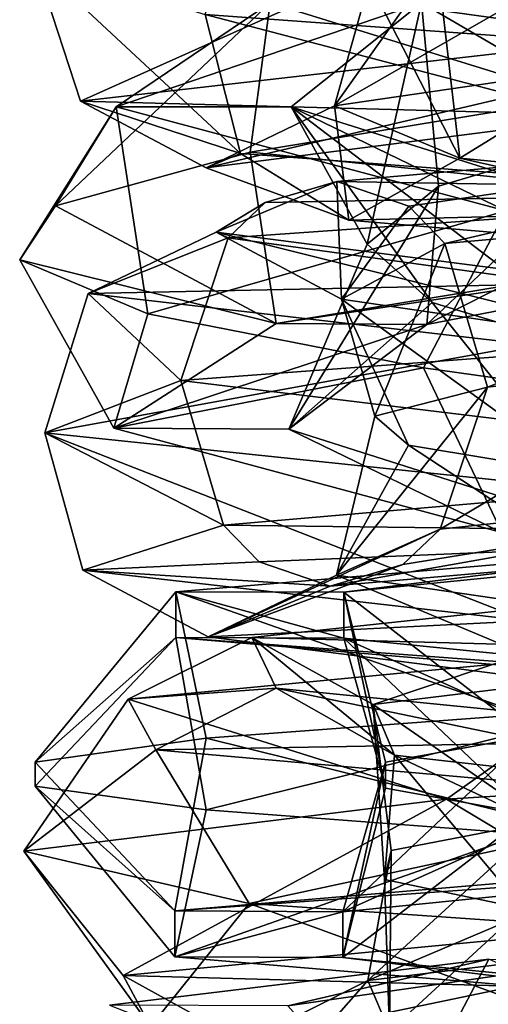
# Model space of a CAD drawing. Header units: millimetres. Extents: x -25 to 71, y -3 to 471.
# Tile 148 of 199: x -13.93 to -8.63, y 323.85 to 334.98. Entities that reach past the tile are written whole.
import ezdxf

# ---------------------------------------------------------------- set-up
doc = ezdxf.new("R2010")
doc.units = ezdxf.units.MM
doc.header["$LTSCALE"] = 65.185185
for name, color, linetype in [('1641', 7, 'CONTINUOUS'), ('1642', 7, 'CONTINUOUS'), ('1643', 7, 'CONTINUOUS'), ('1644', 7, 'CONTINUOUS'), ('1654', 7, 'CONTINUOUS'), ('1655', 7, 'CONTINUOUS'), ('1656', 7, 'CONTINUOUS'), ('1657', 7, 'CONTINUOUS')]:
    doc.layers.add(name, color=color, linetype=linetype)

msp = doc.modelspace()

# ---------------------------------------------------------------- linework, layer by layer
at = {"layer": '1641', "linetype": 'CONTINUOUS'}
for points in [[(-3.683, 334.448, -13.484), (-11.831, 335.039, -7.444), (-11.329, 336.591, -7.178), (-3.683, 334.448, -13.484)], [(-3.499, 336, -12.947), (-3.683, 334.448, -13.484), (-11.329, 336.591, -7.178), (-3.499, 336, -12.947)], [(-6.787, 334.755, -7.315), (-8.851, 336.529, -5.633), (-9.146, 335.083, -3.99), (-6.787, 334.755, -7.315)], [(-2.719, 335.938, -10.133), (-8.851, 336.529, -5.633), (-3.296, 334.428, -9.419), (-2.719, 335.938, -10.133)], [(-3.296, 334.428, -9.419), (-8.851, 336.529, -5.633), (-6.787, 334.755, -7.315), (-3.296, 334.428, -9.419)], [(-10.344, 333.153, 5.972), (-4.028, 333.047, 12.792), (-3.589, 333.743, 11.385), (-10.344, 333.153, 5.972)], [(-10.344, 333.153, 5.972), (-3.589, 333.743, 11.385), (-9.532, 332.872, 5.503), (-10.344, 333.153, 5.972)], [(-3.589, 333.743, 11.385), (-9.124, 332.451, 5.268), (-9.532, 332.872, 5.503), (-3.589, 333.743, 11.385)], [(-3.154, 332.987, 10.006), (-9.124, 332.451, 5.268), (-3.589, 333.743, 11.385), (-3.154, 332.987, 10.006)], [(-11.57, 332.517, 6.68), (-4.193, 331.493, 13.334), (-4.028, 333.047, 12.792), (-11.57, 332.517, 6.68)], [(-11.57, 332.517, 6.68), (-4.028, 333.047, 12.792), (-11.155, 332.914, 6.441), (-11.57, 332.517, 6.68)], [(-11.155, 332.914, 6.441), (-4.028, 333.047, 12.792), (-10.344, 333.153, 5.972), (-11.155, 332.914, 6.441)], [(-9.124, 332.451, 5.268), (-3.154, 332.987, 10.006), (-8.642, 330.827, 4.989), (-9.124, 332.451, 5.268)], [(-8.642, 330.827, 4.989), (-3.154, 332.987, 10.006), (-5.926, 331.154, 8.029), (-8.642, 330.827, 4.989)], [(-12.105, 330.902, 6.989), (-4.193, 331.493, 13.334), (-11.57, 332.517, 6.68), (-12.105, 330.902, 6.989)]]:
    msp.add_3dface(points, dxfattribs=at)
at = {"layer": '1642', "linetype": 'CONTINUOUS'}
for points in [[(-8.429, 336.22, 11.151), (-13.75, 335.63, 2.516), (-13.24, 334.061, 2.489), (-8.429, 336.22, 11.151)], [(-8.429, 336.22, 11.151), (-13.24, 334.061, 2.489), (-8.065, 334.653, 10.791), (-8.429, 336.22, 11.151)], [(-9.146, 335.738, 3.99), (-6.787, 336.065, 7.315), (-10.371, 334.006, 1.949), (-9.146, 335.738, 3.99)], [(-6.787, 336.065, 7.315), (-6.317, 334.598, 8.453), (-10.371, 334.006, 1.949), (-6.787, 336.065, 7.315)], [(-9.979, 335.41, 0), (-9.146, 335.738, 3.99), (-10.371, 334.006, 1.949), (-9.979, 335.41, 0)], [(-13.75, 335.63, 2.516), (-11.831, 335.039, -7.444), (-11.433, 333.47, -7.126), (-13.75, 335.63, 2.516)], [(-13.75, 335.63, 2.516), (-11.433, 333.47, -7.126), (-13.24, 334.061, 2.489), (-13.75, 335.63, 2.516)], [(-9.979, 335.41, 0), (-10.371, 334.006, 1.949), (-8.955, 333.415, -5.582), (-9.979, 335.41, 0)], [(-9.146, 335.083, -3.99), (-9.979, 335.41, 0), (-8.955, 333.415, -5.582), (-9.146, 335.083, -3.99)], [(-6.787, 334.755, -7.315), (-9.146, 335.083, -3.99), (-8.955, 333.415, -5.582), (-6.787, 334.755, -7.315)], [(-11.831, 335.039, -7.444), (-3.683, 334.448, -13.484), (-3.597, 332.878, -12.983), (-11.831, 335.039, -7.444)], [(-11.831, 335.039, -7.444), (-3.597, 332.878, -12.983), (-11.433, 333.47, -7.126), (-11.831, 335.039, -7.444)], [(-6.787, 334.755, -7.315), (-8.955, 333.415, -5.582), (-2.817, 332.824, -10.17), (-6.787, 334.755, -7.315)], [(-13.24, 334.061, 2.489), (-7.2, 333.899, 9.634), (-8.065, 334.653, 10.791), (-13.24, 334.061, 2.489)], [(-10.371, 334.006, 1.949), (-6.317, 334.598, 8.453), (-11.82, 333.307, 2.222), (-10.371, 334.006, 1.949)], [(-11.82, 333.307, 2.222), (-6.317, 334.598, 8.453), (-7.2, 333.899, 9.634), (-11.82, 333.307, 2.222)], [(-11.82, 333.307, 2.222), (-7.2, 333.899, 9.634), (-13.24, 334.061, 2.489), (-11.82, 333.307, 2.222)], [(-11.433, 333.47, -7.126), (-11.82, 333.307, 2.222), (-13.24, 334.061, 2.489), (-11.433, 333.47, -7.126)], [(-10.207, 332.716, -6.362), (-10.371, 334.006, 1.949), (-11.82, 333.307, 2.222), (-10.207, 332.716, -6.362)], [(-8.955, 333.415, -5.582), (-10.371, 334.006, 1.949), (-10.207, 332.716, -6.362), (-8.955, 333.415, -5.582)], [(-10.207, 332.716, -6.362), (-11.82, 333.307, 2.222), (-11.433, 333.47, -7.126), (-10.207, 332.716, -6.362)], [(-3.597, 332.878, -12.983), (-10.207, 332.716, -6.362), (-11.433, 333.47, -7.126), (-3.597, 332.878, -12.983)], [(-3.211, 332.125, -11.591), (-8.955, 333.415, -5.582), (-10.207, 332.716, -6.362), (-3.211, 332.125, -11.591)], [(-2.817, 332.824, -10.17), (-8.955, 333.415, -5.582), (-3.211, 332.125, -11.591), (-2.817, 332.824, -10.17)], [(-3.211, 332.125, -11.591), (-10.207, 332.716, -6.362), (-3.597, 332.878, -12.983), (-3.211, 332.125, -11.591)], [(-4.193, 331.493, 13.334), (-12.105, 330.902, 6.989), (-4.033, 329.921, 12.854), (-4.193, 331.493, 13.334)], [(-8.642, 330.827, 4.989), (-5.926, 331.154, 8.029), (-9.179, 329.223, 5.299), (-8.642, 330.827, 4.989)], [(-5.926, 331.154, 8.029), (-3.159, 329.867, 10.069), (-9.179, 329.223, 5.299), (-5.926, 331.154, 8.029)], [(-12.105, 330.902, 6.989), (-11.625, 329.268, 6.711), (-4.033, 329.921, 12.854), (-12.105, 330.902, 6.989)], [(-11.625, 329.268, 6.711), (-3.6, 329.168, 11.476), (-4.033, 329.921, 12.854), (-11.625, 329.268, 6.711)], [(-9.598, 328.822, 5.542), (-3.159, 329.867, 10.069), (-10.421, 328.576, 6.017), (-9.598, 328.822, 5.542)], [(-10.421, 328.576, 6.017), (-3.159, 329.867, 10.069), (-3.6, 329.168, 11.476), (-10.421, 328.576, 6.017)], [(-9.179, 329.223, 5.299), (-3.159, 329.867, 10.069), (-9.598, 328.822, 5.542), (-9.179, 329.223, 5.299)], [(-11.222, 328.851, 6.479), (-3.6, 329.168, 11.476), (-11.625, 329.268, 6.711), (-11.222, 328.851, 6.479)], [(-10.421, 328.576, 6.017), (-3.6, 329.168, 11.476), (-11.222, 328.851, 6.479), (-10.421, 328.576, 6.017)]]:
    msp.add_3dface(points, dxfattribs=at)
at = {"layer": '1643', "linetype": 'CONTINUOUS'}
for points in [[(-11.155, 332.914, 6.441), (-10.344, 333.153, 5.972), (-11.708, 332.58, -2.329), (-11.155, 332.914, 6.441)], [(-11.708, 332.58, -2.329), (-10.344, 333.153, 5.972), (-10.29, 331.823, -2.047), (-11.708, 332.58, -2.329)], [(-10.344, 333.153, 5.972), (-9.532, 332.872, 5.503), (-10.29, 331.823, -2.047), (-10.344, 333.153, 5.972)], [(-11.57, 332.517, 6.68), (-11.155, 332.914, 6.441), (-11.708, 332.58, -2.329), (-11.57, 332.517, 6.68)], [(-9.532, 332.872, 5.503), (-9.124, 332.451, 5.268), (-10.29, 331.823, -2.047), (-9.532, 332.872, 5.503)], [(-13.154, 331.884, -2.616), (-11.57, 332.517, 6.68), (-11.708, 332.58, -2.329), (-13.154, 331.884, -2.616)], [(-7.267, 332.007, -9.471), (-13.154, 331.884, -2.616), (-11.708, 332.58, -2.329), (-7.267, 332.007, -9.471)], [(-12.105, 330.902, 6.989), (-11.57, 332.517, 6.68), (-13.154, 331.884, -2.616), (-12.105, 330.902, 6.989)], [(-7.267, 332.007, -9.471), (-11.708, 332.58, -2.329), (-6.387, 331.25, -8.324), (-7.267, 332.007, -9.471)], [(-6.387, 331.25, -8.324), (-11.708, 332.58, -2.329), (-10.29, 331.823, -2.047), (-6.387, 331.25, -8.324)], [(-10.29, 331.823, -2.047), (-9.124, 332.451, 5.268), (-9.916, 330.499, 1.117), (-10.29, 331.823, -2.047)], [(-9.124, 332.451, 5.268), (-8.642, 330.827, 4.989), (-9.916, 330.499, 1.117), (-9.124, 332.451, 5.268)], [(-8.164, 331.311, -10.64), (-13.154, 331.884, -2.616), (-7.267, 332.007, -9.471), (-8.164, 331.311, -10.64)], [(-13.642, 330.311, -3.045), (-12.105, 330.902, 6.989), (-13.154, 331.884, -2.616), (-13.642, 330.311, -3.045)], [(-8.164, 331.311, -10.64), (-13.642, 330.311, -3.045), (-13.154, 331.884, -2.616), (-8.164, 331.311, -10.64)], [(-6.387, 331.25, -8.324), (-10.29, 331.823, -2.047), (-7.564, 329.845, -6.509), (-6.387, 331.25, -8.324)], [(-7.564, 329.845, -6.509), (-10.29, 331.823, -2.047), (-9.535, 330.172, -2.941), (-7.564, 329.845, -6.509)], [(-9.535, 330.172, -2.941), (-10.29, 331.823, -2.047), (-9.916, 330.499, 1.117), (-9.535, 330.172, -2.941)], [(-7.985, 329.719, -11.473), (-13.642, 330.311, -3.045), (-8.164, 331.311, -10.64), (-7.985, 329.719, -11.473)], [(-11.304, 327.997, 3.837), (-6.706, 327.874, 11.615), (-5.969, 328.57, 10.338), (-11.304, 327.997, 3.837)], [(-11.304, 327.997, 3.837), (-5.969, 328.57, 10.338), (-9.935, 327.24, 3.372), (-11.304, 327.997, 3.837)], [(-9.935, 327.24, 3.372), (-5.969, 328.57, 10.338), (-5.246, 327.813, 9.086), (-9.935, 327.24, 3.372)], [(-12.7, 327.301, 4.311), (-6.706, 327.874, 11.615), (-11.304, 327.997, 3.837), (-12.7, 327.301, 4.311)], [(-11.029, 327.424, -4.568), (-12.7, 327.301, 4.311), (-11.304, 327.997, 3.837), (-11.029, 327.424, -4.568)], [(-11.029, 327.424, -4.568), (-11.304, 327.997, 3.837), (-9.693, 326.667, -4.015), (-11.029, 327.424, -4.568)], [(-9.693, 326.667, -4.015), (-11.304, 327.997, 3.837), (-9.935, 327.24, 3.372), (-9.693, 326.667, -4.015)], [(-12.7, 327.301, 4.311), (-9.105, 326.171, 10.606), (-6.706, 327.874, 11.615), (-12.7, 327.301, 4.311)], [(-9.935, 327.24, 3.372), (-5.246, 327.813, 9.086), (-8.029, 325.916, 5.926), (-9.935, 327.24, 3.372)], [(-9.105, 326.171, 10.606), (0.472, 326.762, 13.97), (-6.706, 327.874, 11.615), (-9.105, 326.171, 10.606)], [(-12.39, 326.728, -5.132), (-12.7, 327.301, 4.311), (-11.029, 327.424, -4.568), (-12.39, 326.728, -5.132)], [(-5.28, 326.851, -10.706), (-12.39, 326.728, -5.132), (-11.029, 327.424, -4.568), (-5.28, 326.851, -10.706)], [(-5.28, 326.851, -10.706), (-11.029, 327.424, -4.568), (-4.64, 326.094, -9.41), (-5.28, 326.851, -10.706)], [(-4.64, 326.094, -9.41), (-11.029, 327.424, -4.568), (-9.693, 326.667, -4.015), (-4.64, 326.094, -9.41)], [(-13.88, 325.58, 1.649), (-9.105, 326.171, 10.606), (-12.7, 327.301, 4.311), (-13.88, 325.58, 1.649)], [(-12.39, 326.728, -5.132), (-13.88, 325.58, 1.649), (-12.7, 327.301, 4.311), (-12.39, 326.728, -5.132)], [(-9.693, 326.667, -4.015), (-9.935, 327.24, 3.372), (-9.805, 325.261, -1.855), (-9.693, 326.667, -4.015)], [(-9.805, 325.261, -1.855), (-9.935, 327.24, 3.372), (-9.729, 325.589, 2.22), (-9.805, 325.261, -1.855)], [(-9.729, 325.589, 2.22), (-9.935, 327.24, 3.372), (-8.029, 325.916, 5.926), (-9.729, 325.589, 2.22)], [(-5.932, 326.155, -12.028), (-12.39, 326.728, -5.132), (-5.28, 326.851, -10.706), (-5.932, 326.155, -12.028)], [(-11.336, 324.988, -8.178), (-13.88, 325.58, 1.649), (-12.39, 326.728, -5.132), (-11.336, 324.988, -8.178)], [(-5.932, 326.155, -12.028), (-11.336, 324.988, -8.178), (-12.39, 326.728, -5.132), (-5.932, 326.155, -12.028)], [(-8.245, 324.934, -5.621), (-9.693, 326.667, -4.015), (-9.805, 325.261, -1.855), (-8.245, 324.934, -5.621)], [(-4.64, 326.094, -9.41), (-9.693, 326.667, -4.015), (-5.309, 324.607, -8.449), (-4.64, 326.094, -9.41)], [(-5.309, 324.607, -8.449), (-9.693, 326.667, -4.015), (-8.245, 324.934, -5.621), (-5.309, 324.607, -8.449)], [(-2.814, 324.397, -13.692), (-11.336, 324.988, -8.178), (-5.932, 326.155, -12.028), (-2.814, 324.397, -13.692)]]:
    msp.add_3dface(points, dxfattribs=at)
at = {"layer": '1644', "linetype": 'CONTINUOUS'}
for points in [[(-11.625, 329.268, 6.711), (-12.105, 330.902, 6.989), (-13.642, 330.311, -3.045), (-11.625, 329.268, 6.711)], [(-8.642, 330.827, 4.989), (-9.179, 329.223, 5.299), (-10.35, 328.702, -2.059), (-8.642, 330.827, 4.989)], [(-9.916, 330.499, 1.117), (-8.642, 330.827, 4.989), (-10.35, 328.702, -2.059), (-9.916, 330.499, 1.117)], [(-9.535, 330.172, -2.941), (-9.916, 330.499, 1.117), (-10.35, 328.702, -2.059), (-9.535, 330.172, -2.941)], [(-11.625, 329.268, 6.711), (-13.642, 330.311, -3.045), (-13.213, 328.757, -2.628), (-11.625, 329.268, 6.711)], [(-13.642, 330.311, -3.045), (-7.985, 329.719, -11.473), (-8.201, 328.184, -10.688), (-13.642, 330.311, -3.045)], [(-13.642, 330.311, -3.045), (-8.201, 328.184, -10.688), (-13.213, 328.757, -2.628), (-13.642, 330.311, -3.045)], [(-6.424, 328.129, -8.372), (-9.535, 330.172, -2.941), (-10.35, 328.702, -2.059), (-6.424, 328.129, -8.372)], [(-7.564, 329.845, -6.509), (-9.535, 330.172, -2.941), (-6.424, 328.129, -8.372), (-7.564, 329.845, -6.509)], [(-11.222, 328.851, 6.479), (-11.625, 329.268, 6.711), (-13.213, 328.757, -2.628), (-11.222, 328.851, 6.479)], [(-9.179, 329.223, 5.299), (-9.598, 328.822, 5.542), (-11.796, 328.003, -2.346), (-9.179, 329.223, 5.299)], [(-10.35, 328.702, -2.059), (-9.179, 329.223, 5.299), (-11.796, 328.003, -2.346), (-10.35, 328.702, -2.059)], [(-10.421, 328.576, 6.017), (-11.222, 328.851, 6.479), (-13.213, 328.757, -2.628), (-10.421, 328.576, 6.017)], [(-9.598, 328.822, 5.542), (-10.421, 328.576, 6.017), (-11.796, 328.003, -2.346), (-9.598, 328.822, 5.542)], [(-11.796, 328.003, -2.346), (-10.421, 328.576, 6.017), (-13.213, 328.757, -2.628), (-11.796, 328.003, -2.346)], [(-8.201, 328.184, -10.688), (-11.796, 328.003, -2.346), (-13.213, 328.757, -2.628), (-8.201, 328.184, -10.688)], [(-7.322, 327.43, -9.542), (-10.35, 328.702, -2.059), (-11.796, 328.003, -2.346), (-7.322, 327.43, -9.542)], [(-6.424, 328.129, -8.372), (-10.35, 328.702, -2.059), (-7.322, 327.43, -9.542), (-6.424, 328.129, -8.372)], [(-7.322, 327.43, -9.542), (-11.796, 328.003, -2.346), (-8.201, 328.184, -10.688), (-7.322, 327.43, -9.542)], [(0.472, 326.762, 13.97), (-9.105, 326.171, 10.606), (-6.736, 324.747, 11.667), (0.472, 326.762, 13.97)], [(-9.105, 326.171, 10.606), (-13.88, 325.58, 1.649), (-12.757, 324.174, 4.331), (-9.105, 326.171, 10.606)], [(-9.105, 326.171, 10.606), (-12.757, 324.174, 4.331), (-6.736, 324.747, 11.667), (-9.105, 326.171, 10.606)], [(-8.029, 325.916, 5.926), (-4.989, 326.244, 8.642), (-9.993, 324.119, 3.392), (-8.029, 325.916, 5.926)], [(-9.993, 324.119, 3.392), (-4.989, 326.244, 8.642), (-5.276, 324.692, 9.139), (-9.993, 324.119, 3.392)], [(-9.729, 325.589, 2.22), (-8.029, 325.916, 5.926), (-9.993, 324.119, 3.392), (-9.729, 325.589, 2.22)], [(-9.749, 323.546, -4.038), (-9.729, 325.589, 2.22), (-9.993, 324.119, 3.392), (-9.749, 323.546, -4.038)], [(-9.805, 325.261, -1.855), (-9.729, 325.589, 2.22), (-9.749, 323.546, -4.038), (-9.805, 325.261, -1.855)], [(-13.88, 325.58, 1.649), (-11.336, 324.988, -8.178), (-12.447, 323.601, -5.156), (-13.88, 325.58, 1.649)], [(-13.88, 325.58, 1.649), (-12.447, 323.601, -5.156), (-12.757, 324.174, 4.331), (-13.88, 325.58, 1.649)], [(-8.245, 324.934, -5.621), (-9.805, 325.261, -1.855), (-9.749, 323.546, -4.038), (-8.245, 324.934, -5.621)], [(-11.336, 324.988, -8.178), (-5.959, 323.028, -12.083), (-12.447, 323.601, -5.156), (-11.336, 324.988, -8.178)], [(-11.336, 324.988, -8.178), (-2.814, 324.397, -13.692), (-5.959, 323.028, -12.083), (-11.336, 324.988, -8.178)], [(-4.667, 322.973, -9.464), (-8.245, 324.934, -5.621), (-9.749, 323.546, -4.038), (-4.667, 322.973, -9.464)], [(-12.757, 324.174, 4.331), (-6.014, 323.993, 10.416), (-6.736, 324.747, 11.667), (-12.757, 324.174, 4.331)], [(-9.993, 324.119, 3.392), (-5.276, 324.692, 9.139), (-11.389, 323.42, 3.866), (-9.993, 324.119, 3.392)], [(-11.389, 323.42, 3.866), (-5.276, 324.692, 9.139), (-6.014, 323.993, 10.416), (-11.389, 323.42, 3.866)], [(-11.389, 323.42, 3.866), (-6.014, 323.993, 10.416), (-12.757, 324.174, 4.331), (-11.389, 323.42, 3.866)], [(-12.447, 323.601, -5.156), (-11.389, 323.42, 3.866), (-12.757, 324.174, 4.331), (-12.447, 323.601, -5.156)], [(-11.112, 322.847, -4.603), (-9.993, 324.119, 3.392), (-11.389, 323.42, 3.866), (-11.112, 322.847, -4.603)], [(-9.749, 323.546, -4.038), (-9.993, 324.119, 3.392), (-11.112, 322.847, -4.603), (-9.749, 323.546, -4.038)]]:
    msp.add_3dface(points, dxfattribs=at)
at = {"layer": '1654', "linetype": 'CONTINUOUS'}
for points in [[(-3.254, 332.716, 230.519), (-9.326, 331.535, 225.853), (-3.67, 334.415, 229.306), (-3.254, 332.716, 230.519)], [(-3.67, 334.415, 229.306), (-9.326, 331.535, 225.853), (-6.971, 333.757, 227.174), (-3.67, 334.415, 229.306)], [(-11.324, 333.485, 228.234), (-3.867, 332.726, 232.423), (-7.62, 334.095, 231.746), (-11.324, 333.485, 228.234)], [(-6.971, 333.757, 227.174), (-9.326, 331.535, 225.853), (-9.195, 333.1, 223.939), (-6.971, 333.757, 227.174)], [(-13.521, 332.876, 223.634), (-11.03, 331.545, 226.901), (-11.324, 333.485, 228.234), (-13.521, 332.876, 223.634)], [(-11.03, 331.545, 226.901), (-3.867, 332.726, 232.423), (-11.324, 333.485, 228.234), (-11.03, 331.545, 226.901)], [(-9.326, 331.535, 225.853), (-10.887, 330.353, 218.356), (-9.195, 333.1, 223.939), (-9.326, 331.535, 225.853)], [(-9.195, 333.1, 223.939), (-10.887, 330.353, 218.356), (-10.003, 332.442, 220.09), (-9.195, 333.1, 223.939)], [(-13.926, 332.266, 218.54), (-11.03, 331.545, 226.901), (-13.521, 332.876, 223.634), (-13.926, 332.266, 218.54)], [(-11.03, 331.545, 226.901), (-3.254, 332.716, 230.519), (-3.867, 332.726, 232.423), (-11.03, 331.545, 226.901)], [(-9.326, 331.535, 225.853), (-3.254, 332.716, 230.519), (-11.03, 331.545, 226.901), (-9.326, 331.535, 225.853)], [(-10.003, 332.442, 220.09), (-10.887, 330.353, 218.356), (-9.268, 331.785, 216.234), (-10.003, 332.442, 220.09)], [(-12.863, 330.364, 218.045), (-11.03, 331.545, 226.901), (-13.926, 332.266, 218.54), (-12.863, 330.364, 218.045)], [(-12.478, 331.656, 213.646), (-12.863, 330.364, 218.045), (-13.926, 332.266, 218.54), (-12.478, 331.656, 213.646)], [(-10.887, 330.353, 218.356), (-7.182, 329.172, 211.654), (-9.268, 331.785, 216.234), (-10.887, 330.353, 218.356)], [(-9.268, 331.785, 216.234), (-7.182, 329.172, 211.654), (-7.101, 331.128, 212.955), (-9.268, 331.785, 216.234)], [(-9.366, 331.046, 209.591), (-12.863, 330.364, 218.045), (-12.478, 331.656, 213.646), (-9.366, 331.046, 209.591)], [(-12.863, 330.364, 218.045), (-9.326, 331.535, 225.853), (-11.03, 331.545, 226.901), (-12.863, 330.364, 218.045)], [(-10.887, 330.353, 218.356), (-9.326, 331.535, 225.853), (-12.863, 330.364, 218.045), (-10.887, 330.353, 218.356)], [(-8.481, 329.183, 210.133), (-12.863, 330.364, 218.045), (-9.366, 331.046, 209.591), (-8.481, 329.183, 210.133)], [(-5.009, 330.436, 206.925), (-8.481, 329.183, 210.133), (-9.366, 331.046, 209.591), (-5.009, 330.436, 206.925)], [(-8.481, 329.183, 210.133), (-10.887, 330.353, 218.356), (-12.863, 330.364, 218.045), (-8.481, 329.183, 210.133)], [(-7.182, 329.172, 211.654), (-10.887, 330.353, 218.356), (-8.481, 329.183, 210.133), (-7.182, 329.172, 211.654)]]:
    msp.add_3dface(points, dxfattribs=at)
at = {"layer": '1655', "linetype": 'CONTINUOUS'}
for points in [[(-11.098, 335.172, 226.768), (-7.62, 334.095, 231.746), (-4.052, 336.346, 232.352), (-11.098, 335.172, 226.768)], [(-6.971, 333.757, 227.174), (-9.388, 335.17, 225.728), (-3.425, 336.345, 230.451), (-6.971, 333.757, 227.174)], [(-13.521, 332.876, 223.634), (-11.324, 333.485, 228.234), (-11.098, 335.172, 226.768), (-13.521, 332.876, 223.634)], [(-12.837, 333.997, 217.948), (-13.521, 332.876, 223.634), (-11.098, 335.172, 226.768), (-12.837, 333.997, 217.948)], [(-12.837, 333.997, 217.948), (-11.098, 335.172, 226.768), (-9.388, 335.17, 225.728), (-12.837, 333.997, 217.948)], [(-10.86, 333.995, 218.265), (-12.837, 333.997, 217.948), (-9.388, 335.17, 225.728), (-10.86, 333.995, 218.265)], [(-11.324, 333.485, 228.234), (-7.62, 334.095, 231.746), (-11.098, 335.172, 226.768), (-11.324, 333.485, 228.234)], [(-10.003, 332.442, 220.09), (-10.86, 333.995, 218.265), (-9.388, 335.17, 225.728), (-10.003, 332.442, 220.09)], [(-9.195, 333.1, 223.939), (-10.003, 332.442, 220.09), (-9.388, 335.17, 225.728), (-9.195, 333.1, 223.939)], [(-6.971, 333.757, 227.174), (-9.195, 333.1, 223.939), (-9.388, 335.17, 225.728), (-6.971, 333.757, 227.174)], [(-12.478, 331.656, 213.646), (-13.926, 332.266, 218.54), (-12.837, 333.997, 217.948), (-12.478, 331.656, 213.646)], [(-13.926, 332.266, 218.54), (-13.521, 332.876, 223.634), (-12.837, 333.997, 217.948), (-13.926, 332.266, 218.54)], [(-8.435, 332.822, 210.108), (-12.478, 331.656, 213.646), (-12.837, 333.997, 217.948), (-8.435, 332.822, 210.108)], [(-8.435, 332.822, 210.108), (-12.837, 333.997, 217.948), (-10.86, 333.995, 218.265), (-8.435, 332.822, 210.108)], [(-10.003, 332.442, 220.09), (-9.268, 331.785, 216.234), (-10.86, 333.995, 218.265), (-10.003, 332.442, 220.09)], [(-9.268, 331.785, 216.234), (-7.101, 331.128, 212.955), (-10.86, 333.995, 218.265), (-9.268, 331.785, 216.234)], [(-7.101, 331.128, 212.955), (-7.136, 332.821, 211.631), (-10.86, 333.995, 218.265), (-7.101, 331.128, 212.955)], [(-7.136, 332.821, 211.631), (-8.435, 332.822, 210.108), (-10.86, 333.995, 218.265), (-7.136, 332.821, 211.631)], [(-9.366, 331.046, 209.591), (-12.478, 331.656, 213.646), (-8.435, 332.822, 210.108), (-9.366, 331.046, 209.591)], [(-5.009, 330.436, 206.925), (-9.366, 331.046, 209.591), (-8.435, 332.822, 210.108), (-5.009, 330.436, 206.925)]]:
    msp.add_3dface(points, dxfattribs=at)
at = {"layer": '1656', "linetype": 'CONTINUOUS'}
for points in [[(-6.045, 329.034, 231.518), (-10.265, 328.508, 223.894), (-12.163, 328.515, 224.613), (-6.045, 329.034, 231.518)], [(-6.045, 329.034, 231.518), (-12.163, 328.515, 224.613), (-8.229, 327.127, 231.327), (-6.045, 329.034, 231.518)], [(-5.102, 329.027, 229.722), (-10.265, 328.508, 223.894), (-6.045, 329.034, 231.518), (-5.102, 329.027, 229.722)], [(-5.102, 329.027, 229.722), (-8.171, 326.88, 225.768), (-10.265, 328.508, 223.894), (-5.102, 329.027, 229.722)], [(-12.163, 328.515, 224.613), (-12.163, 327.996, 215.388), (-13.752, 326.587, 222.623), (-12.163, 328.515, 224.613)], [(-11.821, 326.857, 227.502), (-12.163, 328.515, 224.613), (-13.752, 326.587, 222.623), (-11.821, 326.857, 227.502)], [(-10.265, 328.508, 223.894), (-10.266, 327.988, 216.107), (-12.163, 328.515, 224.613), (-10.265, 328.508, 223.894)], [(-12.163, 328.515, 224.613), (-10.266, 327.988, 216.107), (-12.163, 327.996, 215.388), (-12.163, 328.515, 224.613)], [(-8.229, 327.127, 231.327), (-12.163, 328.515, 224.613), (-11.821, 326.857, 227.502), (-8.229, 327.127, 231.327)], [(-10.265, 328.508, 223.894), (-9.793, 326.293, 217.965), (-10.266, 327.988, 216.107), (-10.265, 328.508, 223.894)], [(-9.793, 326.586, 222.035), (-9.793, 326.293, 217.965), (-10.265, 328.508, 223.894), (-9.793, 326.586, 222.035)], [(-8.171, 326.88, 225.768), (-9.793, 326.586, 222.035), (-10.265, 328.508, 223.894), (-8.171, 326.88, 225.768)], [(-13.752, 326.587, 222.623), (-12.163, 327.996, 215.388), (-13.752, 326.317, 217.377), (-13.752, 326.587, 222.623)], [(-13.752, 326.317, 217.377), (-12.163, 327.996, 215.388), (-11.821, 326.047, 212.498), (-13.752, 326.317, 217.377)], [(-10.266, 327.988, 216.107), (-5.103, 327.469, 210.279), (-12.163, 327.996, 215.388), (-10.266, 327.988, 216.107)], [(-12.163, 327.996, 215.388), (-5.103, 327.469, 210.279), (-6.045, 327.476, 208.482), (-12.163, 327.996, 215.388)], [(-12.163, 327.996, 215.388), (-6.045, 327.476, 208.482), (-11.821, 326.047, 212.498), (-12.163, 327.996, 215.388)], [(-8.171, 325.999, 214.232), (-5.197, 325.706, 211.454), (-10.266, 327.988, 216.107), (-8.171, 325.999, 214.232)], [(-10.266, 327.988, 216.107), (-5.197, 325.706, 211.454), (-5.103, 327.469, 210.279), (-10.266, 327.988, 216.107)], [(-9.793, 326.293, 217.965), (-8.171, 325.999, 214.232), (-10.266, 327.988, 216.107), (-9.793, 326.293, 217.965)], [(-11.821, 326.047, 212.498), (-6.045, 327.476, 208.482), (-8.229, 325.777, 208.673), (-11.821, 326.047, 212.498)], [(-8.626, 324.361, 229.737), (-10.899, 323.834, 221.324), (-12.913, 323.842, 221.568), (-8.626, 324.361, 229.737)], [(-8.626, 324.361, 229.737), (-12.913, 323.842, 221.568), (-9.584, 322.537, 230.206), (-8.626, 324.361, 229.737)], [(-7.28, 324.354, 228.218), (-10.899, 323.834, 221.324), (-8.626, 324.361, 229.737), (-7.28, 324.354, 228.218)], [(-7.28, 324.354, 228.218), (-9.424, 322.184, 223.349), (-10.899, 323.834, 221.324), (-7.28, 324.354, 228.218)], [(-5.154, 322.807, 233.017), (-8.626, 324.361, 229.737), (-9.584, 322.537, 230.206), (-5.154, 322.807, 233.017)], [(-7.31, 322.478, 226.827), (-9.424, 322.184, 223.349), (-7.28, 324.354, 228.218), (-7.31, 322.478, 226.827)]]:
    msp.add_3dface(points, dxfattribs=at)
at = {"layer": '1657', "linetype": 'CONTINUOUS'}
for points in [[(-8.171, 326.88, 225.768), (-5.197, 327.173, 228.546), (-10.278, 324.897, 223.898), (-8.171, 326.88, 225.768)], [(-5.197, 327.173, 228.546), (-5.109, 325.416, 229.733), (-10.278, 324.897, 223.898), (-5.197, 327.173, 228.546)], [(-8.229, 327.127, 231.327), (-11.821, 326.857, 227.502), (-6.051, 325.425, 231.529), (-8.229, 327.127, 231.327)], [(-11.821, 326.857, 227.502), (-13.752, 326.587, 222.623), (-12.174, 324.906, 224.617), (-11.821, 326.857, 227.502)], [(-6.051, 325.425, 231.529), (-11.821, 326.857, 227.502), (-12.174, 324.906, 224.617), (-6.051, 325.425, 231.529)], [(-9.793, 326.586, 222.035), (-8.171, 326.88, 225.768), (-10.278, 324.897, 223.898), (-9.793, 326.586, 222.035)], [(-13.752, 326.587, 222.623), (-13.752, 326.317, 217.377), (-12.174, 324.906, 224.617), (-13.752, 326.587, 222.623)], [(-9.793, 326.293, 217.965), (-9.793, 326.586, 222.035), (-10.278, 324.378, 216.102), (-9.793, 326.293, 217.965)], [(-9.793, 326.586, 222.035), (-10.278, 324.897, 223.898), (-10.278, 324.378, 216.102), (-9.793, 326.586, 222.035)], [(-13.752, 326.317, 217.377), (-11.821, 326.047, 212.498), (-12.174, 324.386, 215.383), (-13.752, 326.317, 217.377)], [(-12.174, 324.906, 224.617), (-13.752, 326.317, 217.377), (-12.174, 324.386, 215.383), (-12.174, 324.906, 224.617)], [(-8.171, 325.999, 214.232), (-9.793, 326.293, 217.965), (-10.278, 324.378, 216.102), (-8.171, 325.999, 214.232)], [(-11.821, 326.047, 212.498), (-8.229, 325.777, 208.673), (-12.174, 324.386, 215.383), (-11.821, 326.047, 212.498)], [(-8.171, 325.999, 214.232), (-10.278, 324.378, 216.102), (-5.108, 323.859, 210.266), (-8.171, 325.999, 214.232)], [(-12.174, 324.386, 215.383), (-8.229, 325.777, 208.673), (-6.05, 323.867, 208.471), (-12.174, 324.386, 215.383)], [(-6.051, 325.425, 231.529), (-12.174, 324.906, 224.617), (-5.109, 325.416, 229.733), (-6.051, 325.425, 231.529)], [(-5.109, 325.416, 229.733), (-12.174, 324.906, 224.617), (-10.278, 324.897, 223.898), (-5.109, 325.416, 229.733)], [(-12.174, 324.906, 224.617), (-12.174, 324.386, 215.383), (-10.278, 324.897, 223.898), (-12.174, 324.906, 224.617)], [(-10.278, 324.897, 223.898), (-12.174, 324.386, 215.383), (-10.278, 324.378, 216.102), (-10.278, 324.897, 223.898)], [(-12.174, 324.386, 215.383), (-6.05, 323.867, 208.471), (-10.278, 324.378, 216.102), (-12.174, 324.386, 215.383)], [(-10.278, 324.378, 216.102), (-6.05, 323.867, 208.471), (-5.108, 323.859, 210.266), (-10.278, 324.378, 216.102)]]:
    msp.add_3dface(points, dxfattribs=at)

doc.saveas('drawing.dxf')
